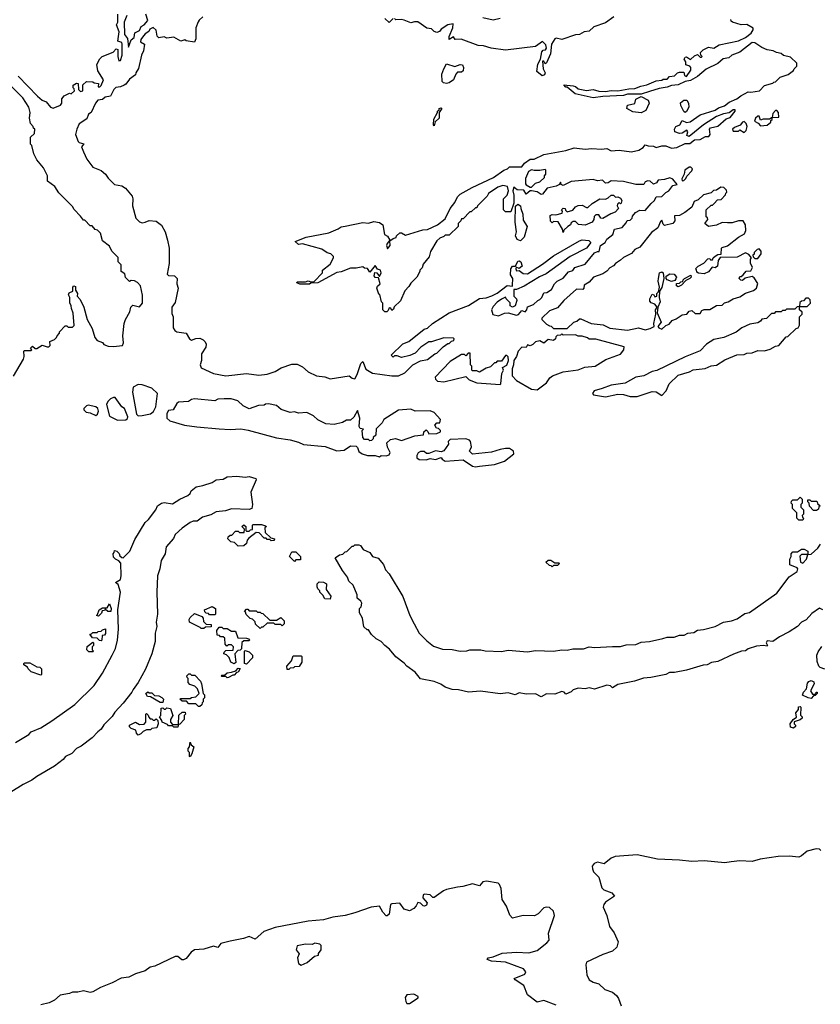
# Model space of a CAD drawing. Extents: x 2528705 to 2678277, y 911730 to 1023331.
# Tile 96 of 241: x 2572511 to 2578352, y 987727 to 994913. Entities that reach past the tile are written whole.
import ezdxf

# ---------------------------------------------------------------- set-up
doc = ezdxf.new("R2010")
doc.units = 0

msp = doc.modelspace()

# ---------------------------------------------------------------- linework, layer by layer
at = {"layer": '0CON20XD'}
for points in [[(2572500.3, 994500.3), (2572640, 994355), (2572675, 994326.2), (2572702.9, 994312.9), (2572735, 994274.2), (2572755, 994267.5), (2572809.3, 994290.7), (2572817.5, 994305), (2572817.5, 994335), (2572835, 994357.5), (2572873, 994377), (2572885, 994372.5), (2572910, 994395), (2572908.3, 994408.3), (2572900, 994415), (2572900, 994435), (2572925, 994450), (2572938.3, 994448.3), (2572940, 994405), (2572955, 994390), (2572970, 994395), (2572971.7, 994438.3), (2572998.3, 994461.7), (2573045, 994460), (2573053, 994453), (2573085, 994447.5), (2573083, 994423), (2573095, 994423.3), (2573105, 994433.3), (2573122.5, 994475), (2573080.7, 994540.7), (2573073.9, 994586.1), (2573095, 994627.5), (2573112.5, 994645), (2573192.5, 994677.5), (2573215, 994700), (2573226.1, 994696.1), (2573226, 994645), (2573233.9, 994613.9), (2573245, 994616.2), (2573257.9, 994655), (2573258.6, 994735), (2573255, 994746), (2573227.5, 994757.5), (2573236.5, 994825), (2573217.5, 994875), (2573226, 994895), (2573226.7, 994953.3)], [(2573845.8, 994934.2), (2573818.8, 994911.2), (2573812.3, 994897.7), (2573796.2, 994855), (2573795.8, 994775), (2573785, 994750), (2573725, 994760), (2573715, 994767.5), (2573685, 994757.5), (2573635, 994786.7), (2573585, 994777.5), (2573565, 994787.5), (2573525, 994780), (2573513.6, 994793.6), (2573506.1, 994836.1), (2573485, 994856.2), (2573460, 994845), (2573452.5, 994827.5), (2573425, 994810), (2573406.2, 994785), (2573395, 994770), (2573391.2, 994751.2), (2573420, 994735), (2573413.3, 994685), (2573400, 994655), (2573377.5, 994557.5), (2573357.5, 994525), (2573355, 994510), (2573310.5, 994479.5), (2573285.9, 994444.1), (2573272.5, 994435), (2573245, 994423.8), (2573210.8, 994419.2), (2573196.7, 994405), (2573172.5, 994355), (2573135, 994347.5), (2573115, 994330), (2573081.2, 994325), (2573064.3, 994305), (2573033, 994237), (2573013.3, 994225), (2572999.3, 994190.7), (2572945, 994153.3), (2572926.2, 994115), (2572918.8, 994075), (2572937.5, 994025), (2572945, 994017.5), (2572978.3, 994008.3), (2572962.5, 993985), (2572975, 993950), (2573001.2, 993895), (2573045, 993836.7), (2573105, 993813.3), (2573137.5, 993785), (2573155, 993757.5), (2573201.7, 993711.7), (2573255, 993700), (2573282.7, 993682.7), (2573330, 993625), (2573336.2, 993605), (2573333.3, 993555), (2573357.5, 993465), (2573385, 993438), (2573405, 993431.2), (2573425, 993436), (2573455, 993448), (2573505, 993443.8), (2573545, 993413.3), (2573571.2, 993365), (2573590, 993305), (2573600, 993245), (2573601.2, 993135), (2573587.5, 993055), (2573597, 993047), (2573640, 993045), (2573660, 993025), (2573657.5, 992985), (2573667.5, 992955), (2573645, 992850), (2573620, 992815), (2573619.3, 992769.3), (2573630, 992745), (2573629.2, 992665), (2573641.4, 992645), (2573655.9, 992635.9), (2573724.8, 992624.8), (2573750.4, 992585), (2573765, 992575.6), (2573795, 992586.7), (2573825, 992588.2), (2573848, 992578), (2573862.6, 992562.6), (2573870.3, 992545), (2573867.6, 992522.4), (2573836.4, 992475), (2573836.9, 992425), (2573828.2, 992395), (2573835, 992372), (2573925, 992332), (2574015, 992314), (2574165, 992331.2), (2574255, 992320), (2574315, 992326.2), (2574375, 992346), (2574418.6, 992371.4), (2574495, 992398.8), (2574535, 992400), (2574575, 992380), (2574615, 992343.8), (2574675, 992314), (2574735.9, 992305.9), (2574775, 992293.3), (2574915, 992313.3), (2574935, 992297.5), (2574955, 992292.5)], [(2573292.5, 994945), (2573272.5, 994895), (2573274, 994805), (2573296.7, 994776.7), (2573305, 994713.3)], [(2573305, 994713.3), (2573323.8, 994766.2), (2573345, 994782.5), (2573351.7, 994818.3), (2573385, 994834.2), (2573395.7, 994864.3), (2573418, 994875), (2573446.4, 994906.4), (2573430, 994955)], [(2575235, 994922.5), (2575205, 994892.5), (2575175, 994922.5)], [(2576846.1, 994933.9), (2576785, 994890), (2576699.3, 994860.7), (2576665, 994830), (2576630, 994825), (2576593.9, 994806.1), (2576565, 994803.3), (2576465, 994770), (2576425, 994777.5), (2576415.9, 994774.1), (2576390, 994735), (2576382.5, 994665), (2576355, 994597.5), (2576345, 994592.5), (2576335, 994610), (2576325, 994610), (2576330.4, 994555), (2576344.4, 994525), (2576339.7, 994510.3), (2576323.6, 994503.6), (2576284.3, 994535), (2576290.9, 994589.1), (2576309.2, 994625), (2576320.5, 994679.5), (2576329.8, 994690.2), (2576346.4, 994693.6), (2576353.3, 994705), (2576349, 994729), (2576325, 994753.3), (2576275, 994717.5), (2576055, 994691.4), (2575950, 994705), (2575895, 994722), (2575855, 994724), (2575732.3, 994772.3), (2575688.3, 994768.3), (2575675, 994787.5), (2575645, 994770), (2575645, 994790), (2575671.4, 994855), (2575672.5, 994882.5), (2575635, 994876.7), (2575586.2, 994845), (2575572.3, 994827.7), (2575555, 994821.2), (2575535, 994826.7), (2575515, 994846.2), (2575481.7, 994851.7), (2575415, 994898), (2575391.7, 994898.3), (2575365, 994890), (2575315, 994911.2), (2575293.9, 994916.1), (2575255, 994913.3), (2575245, 994922.5)], [(2575890.7, 994930.7), (2575965, 994912.5), (2576016.4, 994923.6)], [(2577806.4, 994783.6), (2577847.5, 994815), (2577861.7, 994838.3), (2577861.7, 994851.7), (2577815, 994878.8), (2577775, 994876.7), (2577710, 994895), (2577701.7, 994901.7), (2577700, 994915)], [(2574955, 992292.5), (2574972.5, 992325), (2575000, 992405), (2575015, 992417.5), (2575035, 992362.5), (2575085, 992332.5), (2575225, 992313.3), (2575275, 992313.3), (2575320, 992335), (2575380, 992395), (2575435, 992422.5), (2575486.1, 992433.9), (2575540, 992475), (2575555, 992480), (2575600, 992525), (2575635, 992550), (2575645, 992550), (2575661.7, 992568.3), (2575678.3, 992571.7), (2575680, 992585), (2575675, 992590), (2575605, 992592.5), (2575515, 992562.5), (2575495, 992562.5), (2575437, 992523), (2575395, 992480), (2575357, 992463), (2575295, 992447.5), (2575265, 992460), (2575245, 992460), (2575235, 992450), (2575220, 992465), (2575305, 992547.5), (2575350, 992565), (2575462.5, 992655), (2575485, 992662.5), (2575522.5, 992695), (2575645, 992773.3), (2575785, 992826.7), (2575865, 992877.5), (2575915, 992882.5), (2575955, 992897.5), (2575995, 992917.5), (2576067, 992973), (2576105, 992967.5), (2576106.2, 992975), (2576108.9, 993025), (2576092, 993052), (2576093.9, 993096.1), (2576105, 993115.6), (2576126.7, 993113.3), (2576145, 993151.9), (2576155, 993154.4), (2576166.6, 993146.6), (2576175.5, 993115), (2576155, 993096.7), (2576133.3, 993106.7), (2576129.4, 993095), (2576135, 993080), (2576155, 993081.9), (2576185, 993062), (2576215, 993058), (2576325, 993128), (2576405, 993190), (2576595, 993300), (2576615, 993306.7), (2576661.7, 993301.7), (2576677, 993287), (2576645, 993246.7), (2576527.5, 993185), (2576351.2, 993058.8), (2576303, 993037), (2576190.3, 992969.7), (2576135, 992944.3), (2576116.2, 992943.8), (2576115.8, 992895), (2576136, 992875), (2576137.3, 992862.7), (2576126, 992825), (2576105, 992815.6), (2576089.2, 992825), (2576087.9, 992847.9), (2576060, 992875), (2576055, 992887.5), (2576025, 992872.5), (2575995, 992852.5), (2575965, 992820), (2575952.5, 992795), (2575961.7, 992761.7), (2576005, 992752.5), (2576048.3, 992771.7), (2576073.2, 992773.2), (2576135, 992756.2), (2576148.8, 992761.2), (2576175, 992790), (2576198.3, 992781.7), (2576210, 992795), (2576215, 992817.5), (2576260, 992835), (2576290, 992865), (2576305, 992870), (2576320, 992885), (2576335, 992920), (2576357, 992923), (2576390, 992945), (2576412.5, 992985), (2576432.5, 993005), (2576475, 993027.5), (2576515, 993072.5), (2576545, 993082.5), (2576560, 993105), (2576635, 993130), (2576705, 993212.5), (2576725, 993222.5), (2576738.3, 993221.7), (2576747.5, 993265), (2576783, 993287), (2576795, 993312.5), (2576837.5, 993345), (2576850, 993385), (2576905, 993397.5), (2576935, 993430), (2576941.7, 993448.3), (2576965, 993450), (2576980, 993465), (2576981.7, 993478.3), (2577003.6, 993506.4), (2577035, 993522.5), (2577075, 993520), (2577117, 993573), (2577142.5, 993595), (2577155, 993620), (2577195, 993622.5), (2577225, 993652.5), (2577245.9, 993664.1), (2577275, 993703.3), (2577308.3, 993711.7), (2577275, 993750), (2577255, 993760), (2577215, 993746.7), (2577168.3, 993741.7), (2577156.7, 993723.3), (2577135, 993712.5), (2577110, 993735), (2577093.6, 993736.4), (2577075, 993730), (2577065, 993710), (2577005, 993710), (2576915, 993732.5), (2576825, 993737.5), (2576805, 993722.5), (2576785, 993720), (2576761.7, 993741.7), (2576725, 993737.5), (2576695, 993747.5), (2576535, 993732.5), (2576475, 993702.5), (2576461.7, 993711.7), (2576455, 993727.5), (2576448.3, 993711.7), (2576425, 993697.5), (2576360, 993685), (2576325, 993640), (2576315, 993637.5), (2576287, 993657), (2576245, 993663.3), (2576235, 993663.3), (2576205, 993640), (2576189.2, 993669.2), (2576140.9, 993670.9), (2576115, 993690), (2576107.5, 993665), (2576116.4, 993633.6), (2576116.7, 993575), (2576095, 993510), (2576055, 993510), (2576040, 993525), (2576040, 993605), (2576067, 993633), (2576077.5, 993665), (2576070, 993695), (2576035, 993702.5), (2575998.3, 993691.7), (2575930, 993645), (2575920, 993625), (2575850, 993555), (2575845, 993540), (2575835, 993540), (2575805, 993510), (2575795, 993510), (2575745, 993460), (2575735, 993460), (2575730, 993445), (2575710, 993425), (2575710, 993405), (2575645, 993340), (2575615, 993340), (2575605, 993330), (2575575, 993320), (2575555, 993300), (2575508.3, 993221.7), (2575497, 993183), (2575455, 993130), (2575447, 993103), (2575430, 993085), (2575430, 993075), (2575407, 993033), (2575365, 992990), (2575350, 992965), (2575320, 992935), (2575288.3, 992861.7), (2575241.7, 992818.3), (2575238.3, 992801.7), (2575225, 992790), (2575218.3, 992808.3), (2575205, 992810), (2575198.3, 992791.7), (2575188.3, 992781.7), (2575175, 992780), (2575160, 992795), (2575160, 992845), (2575150, 992855), (2575137, 992907), (2575130, 992910), (2575116, 992955), (2575120.8, 992969.2), (2575140, 992985), (2575129.3, 993029.3), (2575105, 993031.2), (2575096, 993045), (2575101.2, 993068.8), (2575116.4, 993066.4), (2575135, 993040), (2575148.8, 993065), (2575142.5, 993085), (2575122, 993092), (2575105, 993120), (2575065, 993070), (2575048.3, 993098.3), (2575025, 993100), (2575015, 993110), (2574965, 993100), (2574925, 993100), (2574855, 993072.5), (2574825, 993067.5), (2574685, 992993.3), (2574635, 992990), (2574625, 992982.5), (2574555, 992982.5), (2574531.7, 992991.7), (2574535, 993000), (2574595, 993000), (2574615, 993007.5), (2574635, 993000), (2574658.3, 993001.7), (2574720, 993065), (2574720, 993085), (2574775, 993130), (2574800, 993175), (2574800, 993185), (2574780, 993205), (2574755, 993212.5), (2574715, 993237.5), (2574575, 993277.5), (2574545, 993272.5), (2574520, 993295), (2574600, 993325), (2574765, 993356.7), (2574835, 993387.5), (2574855, 993402.5), (2574885, 993406.7), (2575015, 993432.5), (2575055, 993427.5), (2575095, 993440), (2575135, 993432.5), (2575160, 993415), (2575172.5, 993345), (2575195, 993332.5), (2575210, 993305), (2575190.7, 993279.3), (2575187.5, 993265), (2575195, 993240), (2575212.5, 993265), (2575210, 993300), (2575235, 993317.5), (2575256.4, 993323.6), (2575260, 993335), (2575285, 993357.5), (2575297, 993357), (2575325, 993340), (2575450.7, 993379.3), (2575487, 993383), (2575560, 993415), (2575615, 993460), (2575650, 993535), (2575685, 993580), (2575705, 993620), (2575725, 993640), (2575811.7, 993688.3), (2575968.3, 993761.7), (2576043.9, 993816.1), (2576070, 993825), (2576085, 993840), (2576175, 993839.4), (2576194.1, 993865.9), (2576234.5, 993895.5), (2576265, 993895.6), (2576335, 993930), (2576495, 993958), (2576555, 993978), (2576575.7, 993975.7), (2576635, 993969.2), (2576685, 993974.2), (2576755, 993968.6), (2576793.9, 993973.9), (2576825, 993956.2), (2576885, 993961.2), (2576975, 993948.8), (2577027.7, 993962.3), (2577060, 993980), (2577075, 994000), (2577095, 993992.5), (2577135, 993990), (2577155, 993980), (2577195, 993992.5), (2577225, 993993.3), (2577265, 993976.7), (2577305, 993980), (2577365, 994008.8), (2577399.5, 994010.5), (2577435, 994036.7), (2577475, 994040), (2577515, 994060), (2577538.3, 994061.7), (2577547.5, 994075), (2577542.5, 994115), (2577550, 994125), (2577605, 994137.5), (2577665, 994190), (2577695, 994200), (2577730, 994245), (2577730, 994255), (2577715, 994256.2), (2577687.5, 994232.5), (2577645, 994225.7), (2577595, 994208), (2577500, 994145), (2577395, 994060.6), (2577379.1, 994069.1), (2577385.8, 994095), (2577378.3, 994108.3), (2577345, 994086.2), (2577325, 994083.8), (2577290, 994095), (2577287.5, 994115), (2577297, 994133), (2577326.7, 994145), (2577345, 994177.5), (2577375, 994163.3), (2577401.2, 994168.8), (2577475, 994220), (2577585, 994253.3), (2577609.3, 994270.7), (2577652.5, 994285), (2577687.7, 994312.3), (2577742.5, 994335), (2577771.2, 994358.8), (2577825, 994387.5), (2577845, 994383.3), (2577907.5, 994395), (2577945, 994432.5), (2578005, 994450), (2578011.7, 994458.3), (2578025, 994460), (2578060, 994495), (2578117, 994513), (2578156.4, 994543.6), (2578160, 994555), (2578180, 994575), (2578180, 994595), (2578135, 994640), (2578083, 994653), (2578065, 994667.5), (2578033, 994673), (2578007, 994687), (2577965, 994692.5), (2577925, 994710), (2577875, 994743.8), (2577855, 994746.2), (2577765, 994677.5), (2577706.4, 994653.6), (2577683.9, 994636.1), (2577642.9, 994627.1), (2577605, 994594), (2577518.8, 994551.2), (2577455, 994499.2), (2577405, 994470.8), (2577365, 994462), (2577315, 994438.6), (2577266, 994434), (2577235, 994421.2), (2577175, 994412), (2577105, 994390), (2577045, 994370), (2576945, 994370), (2576915, 994360), (2576765, 994353.8), (2576695, 994343.8), (2576563, 994373), (2576505, 994420), (2576495, 994420), (2576481.7, 994438.3), (2576548.3, 994431.7), (2576566.1, 994426.1), (2576585, 994410), (2576645, 994397.5), (2576695, 994403.3), (2576735, 994391.2), (2576785, 994390), (2576825, 994396.7), (2576875, 994393.3), (2576955, 994410), (2576999.3, 994410.7), (2577041.2, 994428.8), (2577085, 994437.5), (2577155, 994467.5), (2577195, 994473.3), (2577205, 994480), (2577235, 994480), (2577251.7, 994498.3), (2577287, 994503), (2577310, 994525), (2577325, 994530), (2577355, 994530), (2577360, 994505), (2577375, 994500), (2577406.1, 994543.9), (2577407.5, 994565), (2577400, 994575), (2577370, 994585), (2577370, 994605), (2577357.5, 994625), (2577365, 994640), (2577375, 994642.5), (2577405, 994622.5), (2577435, 994650), (2577455, 994660), (2577475, 994640), (2577485, 994640), (2577490, 994645), (2577480, 994655), (2577477.5, 994675), (2577496.4, 994693.6), (2577535, 994713.3), (2577575, 994706.7), (2577615, 994728.8), (2577755, 994760), (2577806.4, 994783.6)], [(2575625, 994447.5), (2575603, 994453), (2575593.3, 994463.3), (2575591.2, 994515), (2575604.4, 994555.6), (2575625, 994592.5), (2575685, 994572.5), (2575725, 994587.5), (2575740, 994585), (2575747.5, 994565), (2575745, 994540), (2575735, 994530), (2575705, 994530), (2575693, 994517), (2575676.4, 994473.6), (2575645, 994453.8), (2575625, 994447.5)], [(2572465, 992311.2), (2572538, 992435), (2572543.3, 992455), (2572540, 992495), (2572545, 992500), (2572595, 992500), (2572600, 992505), (2572590, 992515), (2572605, 992530), (2572623, 992513), (2572635, 992514), (2572675, 992536.7), (2572710, 992525), (2572723.6, 992526.4), (2572732.5, 992535), (2572730, 992565), (2572765, 992580), (2572780, 992595), (2572783, 992607), (2572800, 992625), (2572800, 992635), (2572841.7, 992678.3), (2572855, 992680), (2572865, 992670), (2572895, 992670), (2572908.3, 992681.7), (2572901.7, 992771.7), (2572887.5, 992805), (2572886.7, 992825), (2572877, 992847), (2572877.5, 992885), (2572867.5, 992905), (2572870.7, 992919.3), (2572898.3, 992931.7), (2572898.3, 992961.7), (2572905, 992970), (2572916.7, 992965), (2572918.3, 992938.3), (2572932.5, 992915), (2572930, 992895), (2572950.7, 992870.7), (2572977.5, 992815), (2573002, 992725), (2573038.8, 992658.8), (2573057.5, 992595), (2573075, 992572.5), (2573115, 992557.5), (2573125, 992542.5), (2573155, 992530), (2573195, 992527.5), (2573260, 992535), (2573267.5, 992555), (2573262.5, 992605), (2573272.5, 992695), (2573282.5, 992725), (2573315, 992780), (2573322.5, 992815), (2573335, 992830), (2573385, 992817.5), (2573406.7, 992845), (2573406.4, 992903.6), (2573391.7, 992971.7), (2573370, 992995), (2573347, 993007), (2573325, 993010), (2573311.7, 993001.7), (2573281.7, 993031.7), (2573278.3, 993058.3), (2573250, 993075), (2573250, 993125), (2573230, 993145), (2573228.3, 993178.3), (2573183.6, 993223.6), (2573165, 993260), (2573115, 993300), (2573100, 993355), (2573078.3, 993378.3), (2573061.7, 993381.7), (2573038.3, 993408.3), (2573025, 993410), (2572985, 993450), (2572975, 993450), (2572955, 993480), (2572907, 993527), (2572895, 993550), (2572795, 993650), (2572766.4, 993696.4), (2572713.9, 993733.9), (2572712.5, 993775), (2572683, 993833), (2572635, 993890), (2572612.5, 993935), (2572600, 993995), (2572590, 994005), (2572590, 994055), (2572618.3, 994081.7), (2572620, 994115), (2572611.7, 994121.7), (2572610, 994135), (2572590, 994155), (2572582.5, 994195), (2572587.5, 994235), (2572577.5, 994275), (2572533, 994343), (2572428.3, 994448.3)], [(2577045, 994232.5), (2576985, 994240), (2576940, 994265), (2576945, 994290), (2576998.3, 994301.7), (2577007, 994333), (2577045, 994352.5), (2577096.4, 994326.4), (2577103.3, 994305), (2577079.3, 994250.7), (2577045, 994232.5)], [(2575535, 994140), (2575530, 994145), (2575533, 994187), (2575560, 994235), (2575560, 994245), (2575570, 994255), (2575570, 994265), (2575585, 994270), (2575590, 994265), (2575570, 994235), (2575570, 994195), (2575541.7, 994168.3), (2575535, 994140)], [(2577365, 994236.7), (2577355, 994243.3), (2577333.9, 994286.1), (2577332.3, 994307.7), (2577355, 994325.7), (2577376.7, 994325), (2577390, 994305), (2577391.4, 994275), (2577375, 994243.3), (2577365, 994236.7)], [(2577915, 994140), (2577965, 994142.5), (2577990, 994165), (2577991.7, 994178.3), (2578000, 994185), (2578000, 994200), (2578048.3, 994201.7), (2578047.5, 994235), (2578035, 994250), (2578025, 994250), (2578005, 994230), (2578000, 994200), (2577981.7, 994188.3), (2577935, 994187.5), (2577915, 994180), (2577905, 994210), (2577895, 994210), (2577880, 994195), (2577871.7, 994171.7), (2577898.3, 994158.3), (2577915, 994140)], [(2577795, 994090), (2577810, 994105), (2577817.5, 994135), (2577810, 994155), (2577795, 994170), (2577783.6, 994166.4), (2577766.7, 994143.3), (2577725, 994127.5), (2577710, 994115), (2577715, 994100), (2577755, 994100), (2577765, 994110), (2577795, 994090)], [(2576245, 993690), (2576275, 993720), (2576305, 993730), (2576338.3, 993761.7), (2576340, 993775), (2576350, 993785), (2576350, 993815), (2576345, 993820), (2576305, 993812.5), (2576265, 993812.5), (2576245, 993818.8), (2576223.3, 993805), (2576201.2, 993755), (2576202, 993715), (2576205, 993707.5), (2576235, 993690), (2576245, 993690)], [(2577345, 993737.5), (2577355, 993738.8), (2577371.2, 993755), (2577377.5, 993772.5), (2577415, 993810), (2577420, 993825), (2577407, 993837), (2577395, 993836.7), (2577362.5, 993815), (2577357.5, 993785), (2577341.7, 993751.7), (2577345, 993737.5)], [(2576945, 992648), (2577025, 992664), (2577075, 992648.8), (2577110.7, 992659.3), (2577140, 992675), (2577136, 992695), (2577152, 992765), (2577150, 992795), (2577162.5, 992815), (2577145, 992836.2), (2577117, 992847), (2577108.3, 992858.3), (2577107.5, 992875), (2577125, 992910), (2577136.4, 992906.4), (2577145, 992890), (2577160, 992895), (2577160, 992915), (2577171.7, 992928.3), (2577178.8, 992961.2), (2577168.6, 993005), (2577170.8, 993025), (2577179.2, 993065), (2577195, 993074.2), (2577205.8, 993065), (2577211.2, 993025), (2577195, 992960), (2577178.3, 992931.7), (2577176.7, 992885), (2577184.2, 992855), (2577166.2, 992815), (2577162.5, 992775), (2577190.8, 992705), (2577167.5, 992675), (2577172.5, 992665), (2577195, 992653.8), (2577225, 992682.5), (2577249.3, 992690.7), (2577271.7, 992718.3), (2577300.7, 992729.3), (2577345, 992760), (2577377, 992763), (2577395, 992786.7), (2577415, 992790), (2577438.3, 992768.3), (2577475, 992770), (2577488.3, 992791.7), (2577505, 992797.5), (2577545, 992797.5), (2577595, 992827.5), (2577635, 992830), (2577653, 992847), (2577680, 992855), (2577715, 992876.7), (2577765, 992890), (2577805, 992917.5), (2577865, 992936.7), (2577886.2, 992955), (2577897, 992987), (2577869.3, 993029.3), (2577855, 993040), (2577803, 993027), (2577785, 993010), (2577771.7, 993011.7), (2577760, 993025), (2577765, 993040), (2577775, 993040), (2577789.3, 993050.7), (2577811.7, 993078.3), (2577845, 993080), (2577856.7, 993105), (2577843.6, 993136.4), (2577842.5, 993165), (2577850, 993175), (2577829.3, 993199.3), (2577805, 993212.5), (2577745, 993180), (2577621.7, 993178.3), (2577607.5, 993155), (2577602.5, 993115), (2577585, 993102.5), (2577562.5, 993107.5), (2577536.4, 993073.6), (2577505, 993057.5), (2577463, 993063), (2577451.7, 993071.7), (2577448.3, 993088.3), (2577440, 993095), (2577460, 993115), (2577503, 993137), (2577531.7, 993168.3), (2577545, 993170), (2577551.7, 993161.7), (2577565, 993160), (2577570, 993175), (2577585, 993187.5), (2577605, 993200), (2577628.3, 993201.7), (2577630, 993245), (2577635, 993250), (2577675, 993262.5), (2577753.9, 993326.1), (2577798.8, 993351.2), (2577808.8, 993375), (2577806.7, 993415), (2577790, 993445), (2577755, 993446.2), (2577709.3, 993430.7), (2577675, 993430), (2577635, 993433.3), (2577595, 993413.3), (2577535, 993403.3), (2577510, 993425), (2577530, 993455), (2577528.3, 993468.3), (2577520, 993475), (2577520, 993525), (2577555, 993560), (2577565, 993560), (2577578.3, 993571.7), (2577601.7, 993598.3), (2577628.3, 993601.7), (2577660, 993635), (2577661.7, 993648.3), (2577670, 993655), (2577668.3, 993668.3), (2577648.3, 993688.3), (2577625, 993690), (2577595, 993670), (2577573, 993667), (2577555, 993650), (2577500, 993635), (2577460.7, 993599.3), (2577432.3, 993587.7), (2577413.3, 993545), (2577362.5, 993505), (2577325, 993483.3), (2577288.3, 993481.7), (2577289.4, 993445), (2577275, 993427.1), (2577215, 993412.5), (2577205, 993420), (2577195, 993450), (2577185, 993440), (2577166.4, 993393.6), (2577120.7, 993359.3), (2577035, 993252.5), (2576997.5, 993235), (2576973.6, 993206.4), (2576915, 993177.5), (2576895, 993157.5), (2576857.5, 993135), (2576843, 993117), (2576815, 993103.3), (2576795, 993077.5), (2576765, 993057.5), (2576697.5, 993035), (2576665, 992997.5), (2576630, 992975), (2576627, 992953), (2576620, 992945), (2576573.9, 992946.1), (2576480, 992865), (2576435, 992810), (2576375, 992787.5), (2576320, 992735), (2576320, 992725), (2576355, 992690), (2576375, 992680), (2576387, 992677), (2576405, 992660), (2576505, 992660), (2576554.2, 992705.8), (2576575, 992712.5), (2576595, 992730), (2576605, 992730), (2576680, 992695), (2576766.4, 992686.4), (2576815, 992662.5), (2576945, 992648)], [(2576475, 993360), (2576470, 993385), (2576438.3, 993438.3), (2576405, 993440), (2576395, 993430), (2576382.5, 993442.5), (2576380, 993485), (2576395, 993492.5), (2576421.7, 993488.3), (2576468.3, 993501.7), (2576470, 993515), (2576462.5, 993525), (2576475, 993537.5), (2576490, 993535), (2576492.5, 993522.5), (2576505, 993510), (2576547, 993523), (2576565, 993547.5), (2576585, 993556.7), (2576615, 993560), (2576645, 993542.5), (2576656.4, 993543.6), (2576687, 993573), (2576743, 993607), (2576785, 993602.5), (2576805, 993612.5), (2576825, 993632.5), (2576841.7, 993631.7), (2576858.3, 993618.3), (2576875, 993620), (2576895, 993610), (2576902.5, 993595), (2576900, 993575), (2576895, 993570), (2576885, 993580), (2576872.5, 993567.5), (2576870, 993555), (2576880, 993535), (2576855, 993507.5), (2576823, 993497), (2576765, 993462.5), (2576750, 993465), (2576735, 993490), (2576715, 993490), (2576703, 993477), (2576700, 993455), (2576687.5, 993435), (2576636.1, 993413.9), (2576588.3, 993418.3), (2576565, 993440), (2576548.3, 993441.7), (2576535, 993430), (2576530, 993415), (2576510, 993405), (2576481.7, 993378.3), (2576475, 993360)], [(2576165, 993299.2), (2576139.6, 993309.6), (2576128.5, 993335), (2576134.3, 993365), (2576125.3, 993435), (2576128.3, 993551.7), (2576145, 993567.1), (2576165.5, 993555.5), (2576166.2, 993535), (2576180.8, 993495), (2576185, 993450), (2576212.5, 993405), (2576190, 993325), (2576165, 993299.2)], [(2577895, 993170), (2577920, 993205), (2577920, 993225), (2577905, 993240), (2577890, 993235), (2577870, 993215), (2577868.3, 993201.7), (2577860, 993195), (2577861.7, 993181.7), (2577875, 993170), (2577895, 993170)], [(2577265, 993003.3), (2577233.3, 993015), (2577226.2, 993025), (2577228.3, 993041.7), (2577255, 993058), (2577285, 993056.7), (2577302.5, 993035), (2577298.8, 993021.2), (2577290, 993010), (2577265, 993003.3)], [(2577315, 992962.5), (2577301.7, 992971.7), (2577301.7, 992988.3), (2577325, 992990), (2577335, 993000), (2577348.3, 993001.7), (2577350, 993015), (2577360, 993025), (2577408.3, 993048.3), (2577410, 993035), (2577400, 993025), (2577370, 993010), (2577340, 992975), (2577315, 992962.5)], [(2576785, 992160), (2576875, 992181.4), (2576915, 992178), (2576965, 992162), (2577015, 992164.2), (2577125, 992200.8), (2577155, 992196.7), (2577195, 992170), (2577227.5, 992205), (2577250, 992255), (2577315, 992320), (2577397, 992343), (2577423, 992357), (2577511.7, 992368.3), (2577555, 992387.5), (2577595, 992392.5), (2577655, 992430), (2577743, 992467), (2577795, 992470), (2577815, 992480), (2577855, 992482.5), (2577895, 992500), (2577945, 992497.5), (2577985, 992507.5), (2578025, 992530), (2578050, 992535), (2578101.7, 992598.3), (2578115, 992600), (2578175, 992660), (2578190, 992665), (2578200, 992685), (2578200, 992745), (2578220, 992765), (2578218.3, 992778.3), (2578200, 992795), (2578200, 992820), (2578255, 992820), (2578280, 992845), (2578278.3, 992868.3), (2578265, 992880), (2578245, 992880), (2578228.3, 992861.7), (2578215, 992860), (2578201.7, 992848.3), (2578200, 992820), (2578181.7, 992818.3), (2578165, 992800), (2578105, 992800), (2578095, 992790), (2578075, 992790), (2578065, 992780), (2578025, 992780), (2578015, 992770), (2577995, 992770), (2577958.3, 992731.7), (2577925, 992727.5), (2577916.4, 992713.6), (2577895, 992700), (2577838.3, 992691.7), (2577780, 992665), (2577737, 992633), (2577647, 992593), (2577575, 992580), (2577522.5, 992545), (2577475, 992497.5), (2577365, 992453.3), (2577158, 992352), (2577123.8, 992345), (2577065, 992314.2), (2577005, 992304), (2576928.8, 992261.2), (2576825, 992246.9), (2576759.6, 992220.4), (2576701.2, 992205), (2576690, 992185), (2576696.4, 992176.4), (2576785, 992160)], [(2576285, 992212.9), (2576355, 992264), (2576379.4, 992300.6), (2576396.9, 992313.1), (2576475, 992344.4), (2576585, 992357.8), (2576633.1, 992376.9), (2576710, 992385), (2576785.8, 992434.2), (2576895, 992473.3), (2576917.5, 992505), (2576920, 992525), (2576715, 992582.5), (2576665, 992582.5), (2576652.5, 992592.5), (2576615, 992602.5), (2576585, 992602.5), (2576565, 992612.5), (2576475, 992610), (2576465, 992620), (2576455, 992610), (2576431.7, 992608.3), (2576421.7, 992598.3), (2576420, 992585), (2576405, 992572.5), (2576365, 992580), (2576335, 992552.5), (2576305, 992570), (2576275, 992562.5), (2576255, 992542.5), (2576235, 992532.5), (2576215, 992540), (2576205, 992520), (2576175, 992522.5), (2576146.2, 992493.8), (2576136.2, 992455), (2576116, 992425), (2576114, 992395), (2576102.8, 992365), (2576104.1, 992315), (2576135, 992280), (2576245, 992216.7), (2576285, 992212.9)], [(2576015, 992250), (2576020, 992255), (2576027.8, 992332.2), (2576041.2, 992355), (2576034, 992376), (2576065, 992392), (2576076.5, 992425), (2576073.9, 992453.9), (2576065, 992463.3), (2576055, 992462.5), (2576025, 992420), (2575995, 992420), (2575985, 992410), (2575975, 992410), (2575945, 992380), (2575915, 992370), (2575865, 992340), (2575845, 992350), (2575815, 992350), (2575810, 992355), (2575810, 992385), (2575800, 992395), (2575798.3, 992478.3), (2575781.7, 992478.3), (2575765, 992460), (2575755, 992470), (2575735, 992470), (2575650.7, 992419.3), (2575542.5, 992305), (2575545, 992290), (2575560, 992275), (2575605, 992270), (2575765, 992310), (2575790, 992285), (2575845, 992262.5), (2576015, 992250)], [(2573375, 992021.4), (2573405, 992024.3), (2573465, 992037.1), (2573486.7, 992053.3), (2573502.7, 992087.3), (2573516.7, 992185), (2573474.4, 992224.4), (2573405, 992248.4), (2573375, 992250.5), (2573338.9, 992231.1), (2573332.7, 992195), (2573363.4, 992033.4), (2573375, 992021.4)], [(2573225, 991990), (2573285, 991993.8), (2573297.5, 992002.5), (2573300, 992015), (2573275, 992076.7), (2573255, 992088), (2573208, 992155), (2573195, 992155.5), (2573173.4, 992145), (2573153.6, 992126.4), (2573143.4, 992105), (2573165, 992020), (2573225, 991990)], [(2575135, 991722.5), (2575148.3, 991731.7), (2575185, 991730), (2575205, 991736.7), (2575213.3, 991755), (2575193, 991793), (2575190, 991825), (2575215, 991850), (2575253, 991857), (2575295, 991841.2), (2575393.6, 991876.4), (2575457, 991883), (2575460, 991905), (2575475, 991920), (2575488.3, 991908.3), (2575495, 991890), (2575555, 991893.3), (2575580, 991905), (2575580, 991915), (2575565, 991930), (2575551.7, 991931.7), (2575540, 991955), (2575555, 991970), (2575575, 991970), (2575580, 991995), (2575535, 992046.7), (2575505, 992057.5), (2575396.4, 992056.4), (2575365, 992070), (2575275, 992063.3), (2575167.5, 991995), (2575155, 991970), (2575111.7, 991928.3), (2575108.3, 991881.7), (2575090, 991865), (2575090, 991855), (2575078.3, 991841.7), (2575065, 991840), (2575055, 991850), (2575025, 991850), (2575013, 991863), (2575010, 991915), (2575020, 991925), (2574995, 991930), (2574987.5, 991945), (2574992.5, 992005), (2574975, 992060), (2574948.3, 992011.7), (2574925, 991990), (2574895, 991990), (2574865, 991973.3), (2574805, 991960), (2574745, 991962.5), (2574685, 991992.5), (2574655, 992022.5), (2574605, 992047.5), (2574545, 992042.5), (2574515, 992052.5), (2574485, 992047.5), (2574418.3, 992068.3), (2574385, 992097.5), (2574325, 992110), (2574303, 992107), (2574295, 992100), (2574253, 992097), (2574185, 992072.5), (2574140, 992095), (2574101.7, 992131.7), (2574053, 992147), (2574003, 992147), (2573957, 992143), (2573935, 992132.5), (2573787, 992147), (2573765, 992142.5), (2573743, 992127), (2573668.3, 992121.7), (2573657, 992113), (2573630, 992065), (2573595, 992060), (2573585, 992040), (2573583.3, 992005), (2573605, 991986.7), (2573713.9, 991953.9), (2573802.3, 991942.3), (2573966.1, 991926.1), (2574045, 991921.2), (2574125, 991926.7), (2574178.3, 991918.3), (2574385, 991861.2), (2574485, 991846.7), (2574545, 991830), (2574581.7, 991811.7), (2574738.3, 991798.3), (2574825, 991766.2), (2574877.3, 991772.7), (2574925, 991802.5), (2574965, 991800), (2574975, 991790), (2574985, 991762.5), (2575010, 991745), (2575047, 991733), (2575105, 991733.3), (2575135, 991722.5)], [(2573065, 992024.2), (2573077.1, 992035), (2573085.5, 992055), (2573080.5, 992075), (2573066.9, 992086.9), (2573010, 992100), (2572996.7, 992095), (2572977.5, 992075), (2572977.5, 992065), (2572995, 992050), (2573025, 992044), (2573065, 992024.2)], [(2575835, 991650), (2575865, 991654.4), (2575975, 991667.1), (2576047.6, 991692.4), (2576116.4, 991743.6), (2576112.5, 991765), (2576085, 991783.3), (2576055, 991782.5), (2576015, 991776.7), (2575953, 991757), (2575815, 991742.5), (2575793.3, 991765), (2575806.7, 991795), (2575800, 991835), (2575792.5, 991845), (2575765, 991854), (2575650, 991850), (2575637.5, 991835), (2575640, 991815), (2575605, 991766.7), (2575585, 991760), (2575545, 991766.7), (2575495, 991746.7), (2575478.3, 991748.3), (2575461.7, 991761.7), (2575435, 991762.5), (2575417, 991753), (2575407, 991733), (2575407.5, 991715), (2575425, 991703.3), (2575475, 991700), (2575505, 991710), (2575545, 991703.8), (2575585, 991717.5), (2575592.5, 991705), (2575615, 991691.2), (2575745, 991700), (2575815, 991654.3), (2575835, 991650)], [(2572481.1, 989638.9), (2572576.7, 989695), (2572594.2, 989715.8), (2572663.8, 989745), (2572744, 989795), (2572912.2, 989915), (2573053.3, 990055), (2573114.2, 990145), (2573184.3, 990275), (2573209.1, 990325), (2573224.3, 990385), (2573231.1, 990465), (2573225.7, 990605), (2573245.5, 990735.5), (2573230, 990790), (2573210, 990805), (2573245, 990826.7), (2573251.1, 990855), (2573247.9, 990947.9), (2573235, 990963.3), (2573210, 990975), (2573195, 990990), (2573193.3, 991015), (2573200, 991025), (2573201.7, 991038.3), (2573220, 991035), (2573236.1, 991016.1), (2573240.7, 991000.7), (2573255, 990987.5), (2573265, 990986.7), (2573313.1, 991035), (2573350, 991120), (2573426.4, 991243.6), (2573450.6, 991265), (2573504.4, 991335), (2573517.1, 991365), (2573545, 991384.5), (2573565, 991390), (2573625, 991380), (2573680, 991415), (2573738.3, 991441.7), (2573753.9, 991456.1), (2573761.4, 991475), (2573798.2, 991505), (2573847, 991513), (2573914.2, 991535.8), (2573945, 991556), (2573995, 991560.7), (2574025, 991577.5), (2574095, 991582.9), (2574155, 991575.1), (2574185, 991580.4), (2574234.4, 991565), (2574235.5, 991555), (2574197.7, 991465), (2574208.2, 991375), (2574204.6, 991345.4), (2574185, 991338.7), (2574055, 991344), (2574011.2, 991328.8), (2573945, 991320.8), (2573905, 991299.2), (2573845, 991282), (2573805, 991253.3), (2573775, 991254), (2573755, 991244.2), (2573695, 991203.3), (2573644.3, 991155.7), (2573632.5, 991127.5), (2573580, 991065), (2573571.5, 991015), (2573542.6, 990967.4), (2573533.1, 990905), (2573516, 990855), (2573510.8, 990735), (2573515.3, 990575), (2573507.1, 990515), (2573510, 990485), (2573499.2, 990435), (2573498.3, 990375), (2573474.8, 990285.2), (2573427.7, 990172.3), (2573375.2, 990074.8), (2573338.4, 990025), (2573329.3, 990005), (2573265.2, 989924.8), (2573205, 989859.5), (2573185, 989828.2), (2573123.9, 989766.1), (2573105.9, 989734.1), (2573079.4, 989715), (2573038.5, 989671.5), (2572959.1, 989610.9), (2572924.8, 989595.2), (2572891.8, 989558.2), (2572844.8, 989535.2), (2572826.7, 989513.3), (2572765.5, 989464.5), (2572635, 989389.1), (2572598.3, 989361.7), (2572535, 989331.8), (2572445.8, 989274.2)], [(2578225, 991260), (2578195, 991260), (2578180, 991275), (2578180, 991315), (2578150, 991345), (2578150, 991375), (2578140, 991385), (2578141.7, 991398.3), (2578151.7, 991408.3), (2578185, 991410), (2578205, 991427.5), (2578220, 991415), (2578220, 991385), (2578210, 991375), (2578210, 991355), (2578230, 991335), (2578230, 991305), (2578220, 991295), (2578221.7, 991281.7), (2578230, 991275), (2578225, 991260)], [(2578325, 991330), (2578301.7, 991331.7), (2578271.7, 991361.7), (2578270, 991385), (2578260, 991395), (2578261.7, 991408.3), (2578275, 991410), (2578285, 991400), (2578325, 991400), (2578330, 991395), (2578331.7, 991381.7), (2578350, 991365), (2578341.7, 991358.3), (2578338.3, 991341.7), (2578325, 991330)], [(2574105, 991070), (2574078.3, 991098.3), (2574051.7, 991101.7), (2574030, 991125), (2574031.7, 991138.3), (2574045, 991150), (2574058.3, 991151.7), (2574085, 991180), (2574105, 991180), (2574115, 991170), (2574148.3, 991171.7), (2574150, 991195), (2574130, 991215), (2574145, 991227.5), (2574160, 991215), (2574160, 991185), (2574165, 991180), (2574185, 991180), (2574195, 991190), (2574208.3, 991191.7), (2574210, 991225), (2574215, 991230), (2574275, 991230), (2574305, 991220), (2574310, 991215), (2574300, 991205), (2574301.7, 991171.7), (2574341.7, 991131.7), (2574370, 991125), (2574368.3, 991111.7), (2574345, 991110), (2574335, 991120), (2574315, 991120), (2574308.3, 991128.3), (2574295, 991130), (2574258.3, 991168.3), (2574235, 991170), (2574181.7, 991128.3), (2574170, 991115), (2574165, 991090), (2574145, 991072.5), (2574105, 991070)], [(2578370, 990605), (2578345, 990618.8), (2578289.6, 990580.4), (2578247.4, 990532.6), (2578215, 990517.1), (2578185.5, 990484.5), (2578125, 990445.8), (2578055, 990410), (2578005, 990373.8), (2577965, 990380), (2577956.2, 990365), (2577967.5, 990345), (2577965, 990340), (2577936.2, 990346.2), (2577885, 990340.6), (2577825, 990320.5), (2577805, 990307.8), (2577776, 990304), (2577717.3, 990282.7), (2577605, 990228.1), (2577558, 990222), (2577526.2, 990205), (2577497.5, 990202.5), (2577375, 990164.7), (2577288.3, 990148.3), (2577251.5, 990148.5), (2577225, 990132.9), (2577115, 990113.2), (2577062.3, 990107.7), (2576995, 990085.7), (2576875, 990060), (2576835, 990037.5), (2576821.7, 990051.7), (2576795, 990056), (2576705, 990027.5), (2576665, 990037.5), (2576635, 990028.8), (2576585, 990033.8), (2576548.8, 990021.2), (2576533.6, 990006.4), (2576495, 989990), (2576482.5, 990005), (2576465, 990011.2), (2576415, 989990), (2576355, 989993.3), (2576315, 989970), (2576275, 989993.3), (2576205, 989990), (2576155, 989999.2), (2576125, 989986.7), (2576075, 990001.4), (2576015, 989994), (2575872.4, 990012.4), (2575785, 990004.4), (2575712.1, 990022.1), (2575665, 990025.8), (2575615, 990040.8), (2575583.8, 990063.8), (2575535, 990083.1), (2575435, 990102.5), (2575395, 990151.2), (2575334, 990195), (2575316.7, 990216.7), (2575255, 990264), (2575209.7, 990319.7), (2575173.8, 990345), (2575147.5, 990375), (2575112.5, 990395), (2575077, 990427), (2575055, 990460), (2575045, 990460), (2575021.7, 990481.7), (2575012.5, 990545), (2574990, 990585), (2574990, 990615), (2575001.7, 990628.3), (2575007.5, 990655), (2574999.3, 990669.3), (2574971.7, 990691.7), (2574973.3, 990715), (2574943.3, 990785), (2574912.5, 990815), (2574903.3, 990845), (2574865, 990892.5), (2574812.5, 990985), (2574843, 991007), (2574868.3, 991011.7), (2574885, 991030), (2574898.3, 991031.7), (2574935, 991070), (2574945, 991070), (2574955, 991080), (2574985, 991080), (2574997.5, 991075), (2575017.5, 991047.5), (2575063.9, 991023.9), (2575085.6, 990995.6), (2575125, 990982.5), (2575165, 990936.7), (2575179.2, 990899.2), (2575205, 990870), (2575305, 990703.3), (2575358.1, 990565), (2575389.5, 990505), (2575426, 990436), (2575479.8, 990379.8), (2575530.4, 990340.4), (2575595, 990320), (2575665, 990316), (2575725, 990304), (2575773.6, 990306.4), (2575795, 990313.3), (2575875, 990313.8), (2575906.1, 990306.1), (2576025, 990301.4), (2576075, 990310.8), (2576215, 990300.6), (2576275, 990310), (2576405, 990305.6), (2576465, 990314), (2576505, 990312.5), (2576545, 990321.4), (2576625, 990320.6), (2576665, 990335.6), (2576705, 990330.6), (2576835, 990339.4), (2576895, 990337.3), (2576935, 990351.5), (2577006.4, 990353.6), (2577045, 990370), (2577105, 990375.4), (2577202, 990398), (2577235, 990405.6), (2577285, 990405.6), (2577325, 990420.6), (2577359.1, 990420.9), (2577385, 990435.6), (2577428.8, 990441.2), (2577455, 990457.5), (2577498.3, 990461.7), (2577585.6, 990484.4), (2577645, 990515.8), (2577705, 990525.6), (2577745, 990540), (2577800.6, 990579.4), (2577835, 990585.8), (2578035, 990728), (2578124.2, 990845.8), (2578183.6, 990886.4), (2578187.5, 990905), (2578183, 990913), (2578130, 990935), (2578130, 990975), (2578140, 990995), (2578140, 991015), (2578151.7, 991028.3), (2578185, 991030), (2578215, 991050), (2578235, 991050), (2578260, 991035), (2578260, 991010), (2578285, 991013.3), (2578333.3, 991055), (2578354.3, 991085.7)], [(2574515, 990960), (2574480, 990995), (2574495, 991030), (2574525, 991030), (2574560, 990995), (2574558.3, 990971.7), (2574525, 990970), (2574515, 990960)], [(2576395, 990920), (2576388.3, 990928.3), (2576375, 990930), (2576350, 990955), (2576365, 990967.5), (2576385, 990967.5), (2576415, 990950), (2576445, 990950), (2576450, 990945), (2576435, 990930), (2576405, 990930), (2576395, 990920)], [(2578225, 990946.7), (2578250, 990975), (2578260, 991010), (2578215, 991010), (2578201.7, 990998.3), (2578207.5, 990955), (2578225, 990946.7)], [(2574775, 990683.3), (2574737, 990687), (2574722.5, 990712.5), (2574700, 990735), (2574700, 990745), (2574685, 990760), (2574680, 990775), (2574680, 990795), (2574695, 990810), (2574727, 990807), (2574750, 990795), (2574747.5, 990755), (2574780, 990705), (2574775, 990683.3)], [(2573085, 990560), (2573070, 990565), (2573078.3, 990571.7), (2573090, 990605), (2573115, 990620), (2573148.3, 990621.7), (2573165, 990650), (2573177.5, 990615), (2573176.4, 990593.6), (2573153, 990593), (2573135, 990610), (2573128.3, 990601.7), (2573111.7, 990598.3), (2573108.3, 990581.7), (2573085, 990560)], [(2573935, 990570), (2573895, 990570), (2573888.3, 990578.3), (2573871.7, 990581.7), (2573861.7, 990591.7), (2573860, 990605), (2573915, 990630), (2573940, 990615), (2573940, 990575), (2573935, 990570)], [(2574265, 990470), (2574231.7, 990501.7), (2574228.3, 990518.3), (2574208.3, 990538.3), (2574191.7, 990541.7), (2574161.7, 990571.7), (2574158.3, 990588.3), (2574150, 990595), (2574165, 990610), (2574175, 990610), (2574185, 990600), (2574235, 990600), (2574245, 990590), (2574265, 990590), (2574271.7, 990581.7), (2574285, 990580), (2574335, 990530), (2574385, 990530), (2574415, 990550), (2574440, 990525), (2574440, 990505), (2574425, 990490), (2574415, 990500), (2574375, 990500), (2574365, 990510), (2574315, 990510), (2574285, 990480), (2574275, 990480), (2574265, 990470)], [(2573855, 990470), (2573835, 990470), (2573828.3, 990478.3), (2573750, 990515), (2573747.5, 990535), (2573755, 990550), (2573785, 990580), (2573838.3, 990558.3), (2573850, 990545), (2573851.7, 990521.7), (2573871.7, 990501.7), (2573908.3, 990498.3), (2573908.3, 990481.7), (2573865, 990480), (2573855, 990470)], [(2573105, 990380), (2573091.7, 990381.7), (2573075, 990400), (2573041.7, 990401.7), (2573021.7, 990428.3), (2573035, 990430), (2573045, 990440), (2573075, 990440), (2573083, 990447), (2573105, 990450), (2573115, 990460), (2573137, 990467), (2573137, 990433), (2573128.3, 990421.7), (2573111.7, 990418.3), (2573110, 990385), (2573105, 990380)], [(2574075, 990212.5), (2574050, 990225), (2574038.3, 990258.3), (2574018.3, 990278.3), (2574000, 990285), (2574001.7, 990298.3), (2574015, 990310), (2574068.3, 990311.7), (2574070, 990335), (2574055, 990350), (2574035, 990350), (2574021.7, 990341.7), (2574010, 990355), (2574008.3, 990398.3), (2573995, 990410), (2573975, 990410), (2573968.3, 990418.3), (2573951.7, 990421.7), (2573950, 990455), (2573965, 990480), (2573985, 990480), (2573995, 990470), (2574025, 990470), (2574055, 990450), (2574085, 990450), (2574101.7, 990401.7), (2574165, 990400), (2574180, 990395), (2574187.5, 990385), (2574185, 990380), (2574145, 990380), (2574131.7, 990368.3), (2574128.3, 990321.7), (2574118.3, 990311.7), (2574101.7, 990308.3), (2574080, 990285), (2574087.5, 990222.5), (2574075, 990212.5)], [(2573045, 990300), (2573015, 990300), (2573000, 990315), (2573001.7, 990338.3), (2573045, 990370), (2573050, 990365), (2573050, 990345), (2573040, 990335), (2573040, 990315), (2573050, 990305), (2573045, 990300)], [(2578385, 990172.5), (2578350, 990185), (2578340, 990195), (2578328.3, 990228.3), (2578327.5, 990275), (2578335, 990300), (2578362.5, 990337.5)], [(2574165, 990210), (2574150, 990215), (2574150, 990305), (2574155, 990310), (2574185, 990300), (2574210, 990275), (2574210, 990255), (2574165, 990210)], [(2574475, 990170), (2574461.7, 990171.7), (2574460, 990195), (2574492.5, 990235), (2574505, 990270), (2574565, 990270), (2574570, 990265), (2574570, 990225), (2574548.3, 990191.7), (2574515, 990190), (2574508.3, 990181.7), (2574485, 990180), (2574475, 990170)], [(2572665, 990130), (2572595, 990152.5), (2572572.5, 990175), (2572568.3, 990188.3), (2572540, 990205), (2572540, 990215), (2572545, 990220), (2572585, 990220), (2572635, 990190), (2572658.3, 990188.3), (2572670, 990175), (2572670, 990135), (2572665, 990130)], [(2574025, 990110), (2574015, 990120), (2573985, 990120), (2573980, 990125), (2573985, 990130), (2574005, 990130), (2574023, 990147), (2574055, 990150), (2574088.3, 990161.7), (2574105, 990180), (2574118.3, 990178.3), (2574105, 990150), (2574091.7, 990148.3), (2574075, 990130), (2574065, 990130), (2574035, 990112.5), (2574025, 990110)], [(2573825, 989900), (2573815, 989900), (2573795, 989920), (2573745, 989920), (2573728.3, 989938.3), (2573695, 989940), (2573680, 989955), (2573685, 989960), (2573755, 989960), (2573763, 989967), (2573795, 989970), (2573820, 989995), (2573808.3, 990028.3), (2573788.3, 990048.3), (2573751.7, 990061.7), (2573740, 990075), (2573740, 990105), (2573731.7, 990111.7), (2573730, 990125), (2573745, 990140), (2573755, 990140), (2573765, 990130), (2573788.3, 990128.3), (2573830, 990085), (2573837, 990067), (2573850, 989995), (2573860, 989985), (2573860, 989965), (2573850, 989955), (2573850, 989935), (2573841.7, 989928.3), (2573838.3, 989911.7), (2573825, 989900)], [(2578285, 989960), (2578263, 989963), (2578222.5, 989982.5), (2578230, 990005), (2578251.7, 990028.3), (2578259.3, 990070.7), (2578267, 990083), (2578285, 990090), (2578305, 990080), (2578307, 990067), (2578280, 990015), (2578295, 989990), (2578320, 989990), (2578322.5, 990005), (2578330, 990005), (2578330, 989995), (2578315, 989980), (2578301.7, 989978.3), (2578285, 989960)], [(2573555, 989930), (2573535, 989930), (2573465, 989970), (2573443, 989973), (2573430, 989995), (2573445, 990007.5), (2573455, 990000), (2573475, 990000), (2573495, 989980), (2573525, 989977.5), (2573547, 989967), (2573560, 989955), (2573555, 989930)], [(2573665, 989750), (2573635, 989750), (2573625, 989760), (2573595, 989760), (2573588.3, 989768.3), (2573550, 989785), (2573548.3, 989798.3), (2573530, 989825), (2573540, 989835), (2573541.7, 989888.3), (2573555, 989890), (2573565, 989880), (2573575, 989880), (2573585, 989890), (2573610, 989885), (2573627.5, 989835), (2573610, 989805), (2573610, 989785), (2573625, 989770), (2573670, 989770), (2573671.7, 989838.3), (2573695, 989860), (2573718.3, 989858.3), (2573720, 989845), (2573710, 989835), (2573710, 989805), (2573678.3, 989771.7), (2573670, 989770), (2573665, 989750)], [(2578155, 989742.5), (2578135, 989750), (2578132.5, 989775), (2578153.6, 989806.4), (2578178.3, 989821.7), (2578172.5, 989855), (2578191.7, 989878.3), (2578192.5, 989897.5), (2578205, 989900), (2578210, 989895), (2578208.3, 989838.3), (2578220, 989825), (2578220, 989815), (2578205, 989802.5), (2578161.7, 989788.3), (2578160, 989775), (2578170, 989765), (2578170, 989755), (2578155, 989742.5)], [(2573375, 989692.5), (2573362.5, 989705), (2573358.3, 989728.3), (2573325, 989740), (2573311.7, 989751.7), (2573312.5, 989765), (2573355, 989786.7), (2573385, 989770), (2573418.3, 989771.7), (2573430, 989785), (2573430, 989845), (2573435, 989850), (2573448.3, 989838.3), (2573451.7, 989821.7), (2573461.7, 989811.7), (2573475, 989810), (2573485, 989800), (2573495, 989800), (2573505, 989810), (2573518.3, 989798.3), (2573520, 989775), (2573510, 989745), (2573475, 989740), (2573465, 989730), (2573435, 989730), (2573411.7, 989718.3), (2573395, 989700), (2573375, 989692.5)], [(2573755, 989532.5), (2573750, 989535), (2573750, 989565), (2573740, 989575), (2573740, 989595), (2573750, 989605), (2573755, 989640), (2573761.7, 989621.7), (2573780, 989605), (2573767.5, 989555), (2573755, 989532.5)], [(2578355, 988849.5), (2578345, 988859.1), (2578322.4, 988862.4), (2578255, 988843.9), (2578215, 988809.6), (2578195, 988800.4), (2578125, 988808.8), (2578045, 988806), (2577913.4, 988786.6), (2577855, 988768.8), (2577765, 988773.3), (2577702.1, 988767.9), (2577655, 988760.5), (2577505, 988774.7), (2577415, 988768.5), (2577325, 988780), (2577165, 988786.2), (2577015, 988817.7), (2576855, 988805.2), (2576825, 988793.2), (2576775, 988751.6), (2576725, 988764.8), (2576701.3, 988755), (2576686.7, 988735), (2576688.7, 988715), (2576696.9, 988695), (2576734.7, 988654.7), (2576757.3, 988577.3), (2576773.3, 988563.3), (2576829.5, 988539.5), (2576849.2, 988515), (2576785, 988472.7), (2576771.2, 988455), (2576768.5, 988435), (2576795.4, 988375), (2576814.6, 988295), (2576848.8, 988248.8), (2576876.1, 988183.9), (2576867.1, 988145), (2576836.4, 988113.6), (2576765, 988090), (2576646.1, 988033.9), (2576640, 988015), (2576647.6, 987942.4), (2576665.5, 987905), (2576695, 987888.4), (2576736.4, 987876.4), (2576779.2, 987835), (2576835, 987816.2), (2576865, 987792.2), (2576880.1, 987770.1), (2576897.7, 987715)], [(2576425, 987721.2), (2576335, 987754.5), (2576285, 987741.8), (2576215.3, 987795.3), (2576189.6, 987865), (2576125.8, 987905), (2576118.8, 987915), (2576195, 987946.7), (2576203.8, 987965), (2576186.4, 987985), (2576055, 988033.5), (2575952.2, 988042.2), (2575922, 988055), (2575928, 988065), (2575965, 988072.8), (2576030.2, 988099.8), (2576135, 988107.8), (2576225, 988103.5), (2576285, 988120), (2576356.9, 988175), (2576372.8, 988195), (2576369.7, 988245), (2576413.5, 988375), (2576405, 988406.5), (2576375, 988433.8), (2576355, 988436.7), (2576335, 988430), (2576293.9, 988386.1), (2576267.1, 988372.9), (2576185, 988375.6), (2576105, 988356), (2576086.6, 988376.6), (2576062.7, 988442.7), (2576030.7, 988490.7), (2576022.3, 988572.3), (2576012.2, 988602.2), (2576001.4, 988611.4), (2575916, 988626), (2575888.5, 988621.5), (2575865, 988590.4), (2575815, 988606.8), (2575744.1, 988585.9), (2575705, 988582.8), (2575625, 988564.1), (2575603.1, 988555), (2575535, 988506.2), (2575525, 988506.7), (2575506.1, 988526.1), (2575465, 988531.5), (2575453.8, 988525), (2575451.5, 988505), (2575483, 988467), (2575479.3, 988450.7), (2575463.6, 988443.6), (2575453.8, 988445), (2575435, 988466), (2575415, 988468.8), (2575403.8, 988445), (2575385, 988426.2), (2575355, 988410), (2575315, 988422), (2575285, 988465.7), (2575225, 988460.8), (2575216.2, 988455), (2575206.4, 988385), (2575192.2, 988372.2), (2575183.1, 988373.1), (2575160, 988400), (2575135, 988442.9), (2575075, 988436.2), (2574955, 988393.9), (2574885, 988376.2), (2574795, 988363.8), (2574727.4, 988342.6), (2574615, 988333.6), (2574375, 988287.8), (2574292.5, 988257.5), (2574227.3, 988202.7), (2574185, 988221.9), (2574143.5, 988206.5), (2574045, 988188.4), (2573979, 988171), (2573955, 988141.1), (2573925, 988152.3), (2573855, 988128.6), (2573785, 988123.3), (2573761.9, 988108.1), (2573725, 988062.2), (2573705, 988051.3), (2573692.6, 988052.6), (2573665, 988076.9), (2573645, 988075.6), (2573495.6, 988005), (2573463.1, 987996.9), (2573425, 987970.4), (2573355, 987950.3), (2573306, 987926), (2573251.4, 987918.6), (2573185.8, 987884.2), (2573100.2, 987849.8), (2573045, 987818.5), (2573025, 987812.9), (2572975, 987825.7), (2572935, 987814.3), (2572895, 987815.6), (2572875, 987805.7), (2572805, 987793.1), (2572765, 987758), (2572725, 987736.5), (2572665, 987721.9)], [(2574565, 988012.5), (2574608.3, 988031.7), (2574661.7, 988078.3), (2574690, 988085), (2574691.7, 988098.3), (2574710, 988125), (2574710, 988155), (2574700, 988165), (2574665, 988172.5), (2574645, 988162.5), (2574595, 988166.2), (2574535, 988152.5), (2574527.5, 988125), (2574550, 988095), (2574537.5, 988065), (2574543.8, 988025), (2574565, 988012.5)], [(2575355, 987733.8), (2575417.5, 987775), (2575416.7, 987785), (2575385, 987800), (2575334.2, 987795), (2575323.7, 987776.3), (2575326.9, 987746.9), (2575335, 987733.8), (2575355, 987733.8)]]:
    msp.add_lwpolyline(points, dxfattribs=at)

doc.saveas('drawing.dxf')
